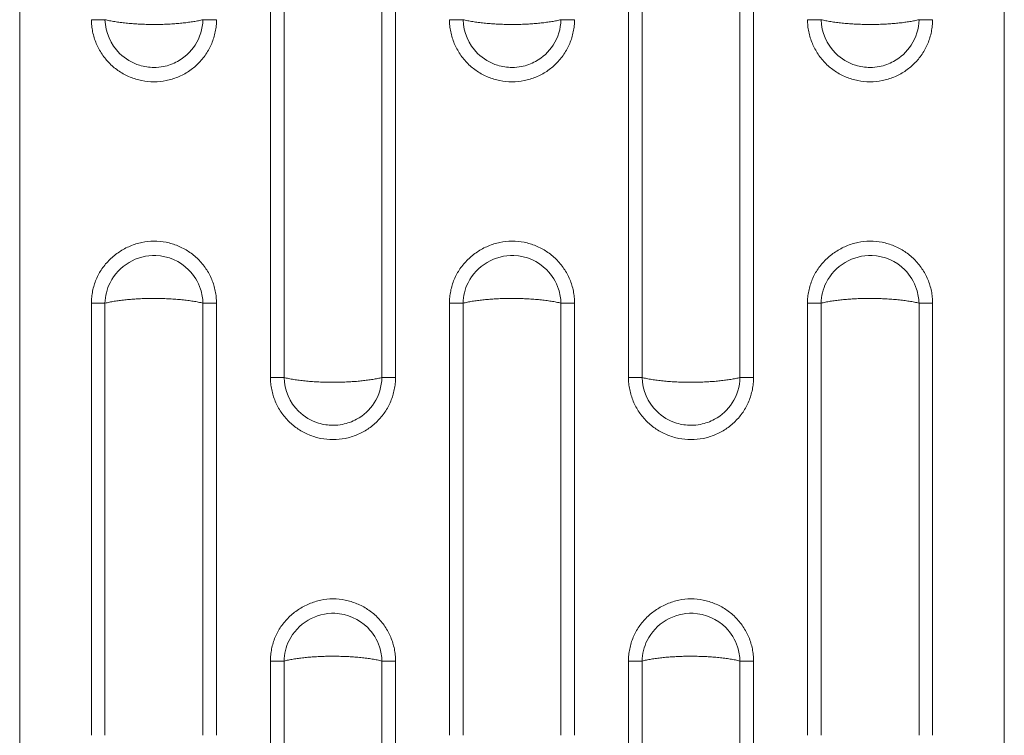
# Model space of a CAD drawing. Header units: millimetres. Extents: x 0 to 210, y 0 to 297.
# Tile 7 of 12: x 44 to 72, y 183 to 203. Entities that reach past the tile are written whole.
import ezdxf

# ---------------------------------------------------------------- set-up
doc = ezdxf.new("R2010")
doc.units = ezdxf.units.MM

msp = doc.modelspace()

# ---------------------------------------------------------------- linework, layer by layer
at = {"color": 7, "linetype": 'Continuous', "lineweight": 15}
for p, q in [((44.462, 271.362), (44.462, 154.612)), ((71.962, 271.362), (71.962, 154.612)), ((51.464, 192.824), (51.464, 204.9)), ((51.844, 192.824), (51.844, 204.9)), ((54.579, 204.9), (54.579, 192.824)), ((54.959, 204.9), (54.959, 192.824)), ((61.464, 192.824), (61.464, 204.9)), ((61.844, 192.824), (61.844, 204.9)), ((64.579, 204.9), (64.579, 192.824)), ((64.959, 204.9), (64.959, 192.824)), ((46.464, 182.824), (46.464, 194.9)), ((46.844, 182.824), (46.844, 194.9)), ((49.579, 194.9), (49.579, 182.824)), ((49.959, 194.9), (49.959, 182.824)), ((56.464, 182.824), (56.464, 194.9)), ((56.844, 182.824), (56.844, 194.9)), ((59.579, 194.9), (59.579, 182.824)), ((59.959, 194.9), (59.959, 182.824)), ((66.464, 182.824), (66.464, 194.9)), ((66.844, 182.824), (66.844, 194.9)), ((69.579, 194.9), (69.579, 182.824)), ((69.959, 194.9), (69.959, 182.824)), ((51.464, 172.824), (51.464, 184.9)), ((51.844, 172.824), (51.844, 184.9)), ((54.579, 184.9), (54.579, 172.824)), ((54.959, 184.9), (54.959, 172.824)), ((61.464, 172.824), (61.464, 184.9)), ((61.844, 172.824), (61.844, 184.9)), ((64.579, 184.9), (64.579, 172.824)), ((64.959, 184.9), (64.959, 172.824))]:
    msp.add_line(p, q, dxfattribs=at)
for points, knots in [([(49.959, 202.824), (49.958, 202.795), (49.958, 202.739), (49.951, 202.654), (49.94, 202.569), (49.92, 202.457), (49.885, 202.319), (49.808, 202.105), (49.673, 201.852), (49.453, 201.589), (49.187, 201.37), (48.883, 201.21), (48.554, 201.11), (48.212, 201.077), (47.869, 201.11), (47.54, 201.21), (47.236, 201.371), (46.97, 201.587), (46.752, 201.853), (46.617, 202.105), (46.539, 202.319), (46.497, 202.485), (46.469, 202.654), (46.466, 202.767), (46.464, 202.824)], [0, 0, 0, 0, 0.015533, 0.031084, 0.046691, 0.062392, 0.093615, 0.124896, 0.187194, 0.249778, 0.312389, 0.374922, 0.437461, 0.50008, 0.562677, 0.625319, 0.687821, 0.750259, 0.812689, 0.875175, 0.906472, 0.937669, 0.968968, 1, 1, 1, 1]), ([(46.464, 202.824), (46.536, 202.824), (46.608, 202.824), (46.738, 202.824), (46.797, 202.824), (46.844, 202.824)], [0, 0, 0, 0, 0.5, 0.5, 1, 1, 1, 1]), ([(46.844, 202.824), (46.865, 202.819), (46.906, 202.808), (46.974, 202.794), (47.044, 202.781), (47.116, 202.768), (47.192, 202.757), (47.27, 202.746), (47.35, 202.736), (47.431, 202.727), (47.515, 202.72), (47.599, 202.713), (47.685, 202.707), (47.772, 202.701), (47.86, 202.697), (47.947, 202.694), (48.036, 202.692), (48.124, 202.69), (48.238, 202.69), (48.378, 202.691), (48.545, 202.696), (48.71, 202.704), (48.872, 202.716), (49.03, 202.731), (49.181, 202.749), (49.325, 202.771), (49.46, 202.795), (49.539, 202.814), (49.579, 202.824)], [0, 0, 0, 0, 0.030784, 0.061385, 0.091803, 0.122043, 0.152106, 0.181996, 0.211714, 0.241263, 0.270646, 0.299866, 0.328925, 0.357827, 0.386573, 0.415168, 0.443614, 0.471914, 0.500071, 0.55336, 0.607169, 0.661517, 0.716425, 0.771912, 0.827995, 0.884692, 0.942022, 1, 1, 1, 1]), ([(49.579, 202.824), (49.573, 202.573), (49.497, 202.324), (49.238, 201.924), (49.068, 201.766), (48.746, 201.589), (48.613, 201.541), (48.388, 201.497), (48.299, 201.489), (48.076, 201.489), (47.939, 201.509), (47.6, 201.613), (47.408, 201.728), (47.003, 202.126), (46.852, 202.472), (46.844, 202.824)], [-1.089053, -1.089053, -1.089053, -1.089053, -0.895746, -0.895746, -0.721498, -0.721498, -0.612592, -0.612592, -0.544526, -0.544526, -0.439244, -0.439244, -0.270793, -0.270793, 0, 0, 0, 0]), ([(49.579, 202.824), (49.626, 202.824), (49.685, 202.824), (49.815, 202.824), (49.887, 202.824), (49.959, 202.824)], [0, 0, 0, 0, 0.5, 0.5, 1, 1, 1, 1]), ([(59.959, 202.824), (59.958, 202.795), (59.958, 202.739), (59.951, 202.654), (59.94, 202.569), (59.92, 202.457), (59.885, 202.319), (59.808, 202.105), (59.673, 201.852), (59.453, 201.589), (59.187, 201.37), (58.883, 201.21), (58.554, 201.11), (58.212, 201.077), (57.869, 201.11), (57.54, 201.21), (57.236, 201.371), (56.97, 201.587), (56.752, 201.853), (56.617, 202.105), (56.539, 202.319), (56.497, 202.485), (56.469, 202.654), (56.466, 202.767), (56.464, 202.824)], [0, 0, 0, 0, 0.015533, 0.031084, 0.046691, 0.062392, 0.093615, 0.124896, 0.187194, 0.249778, 0.312389, 0.374922, 0.437461, 0.50008, 0.562677, 0.625319, 0.687821, 0.750259, 0.812689, 0.875175, 0.906472, 0.937669, 0.968968, 1, 1, 1, 1]), ([(56.464, 202.824), (56.536, 202.824), (56.608, 202.824), (56.738, 202.824), (56.797, 202.824), (56.844, 202.824)], [0, 0, 0, 0, 0.5, 0.5, 1, 1, 1, 1]), ([(56.844, 202.824), (56.865, 202.819), (56.906, 202.808), (56.974, 202.794), (57.044, 202.781), (57.116, 202.768), (57.192, 202.757), (57.27, 202.746), (57.35, 202.736), (57.431, 202.727), (57.515, 202.72), (57.599, 202.713), (57.685, 202.707), (57.772, 202.701), (57.86, 202.697), (57.947, 202.694), (58.036, 202.692), (58.124, 202.69), (58.238, 202.69), (58.378, 202.691), (58.545, 202.696), (58.71, 202.704), (58.872, 202.716), (59.03, 202.731), (59.181, 202.749), (59.325, 202.771), (59.46, 202.795), (59.539, 202.814), (59.579, 202.824)], [0, 0, 0, 0, 0.030784, 0.061385, 0.091803, 0.122043, 0.152106, 0.181996, 0.211714, 0.241263, 0.270646, 0.299866, 0.328925, 0.357827, 0.386573, 0.415168, 0.443614, 0.471914, 0.500071, 0.55336, 0.607169, 0.661517, 0.716425, 0.771912, 0.827995, 0.884692, 0.942022, 1, 1, 1, 1]), ([(59.579, 202.824), (59.573, 202.573), (59.497, 202.324), (59.238, 201.924), (59.068, 201.766), (58.746, 201.589), (58.613, 201.541), (58.388, 201.497), (58.299, 201.489), (58.076, 201.489), (57.939, 201.509), (57.6, 201.613), (57.408, 201.728), (57.003, 202.126), (56.852, 202.472), (56.844, 202.824)], [-1.089053, -1.089053, -1.089053, -1.089053, -0.895746, -0.895746, -0.721498, -0.721498, -0.612592, -0.612592, -0.544526, -0.544526, -0.439244, -0.439244, -0.270793, -0.270793, 0, 0, 0, 0]), ([(59.579, 202.824), (59.626, 202.824), (59.685, 202.824), (59.815, 202.824), (59.887, 202.824), (59.959, 202.824)], [0, 0, 0, 0, 0.5, 0.5, 1, 1, 1, 1]), ([(69.959, 202.824), (69.958, 202.795), (69.958, 202.739), (69.951, 202.654), (69.94, 202.569), (69.92, 202.457), (69.885, 202.319), (69.808, 202.105), (69.673, 201.852), (69.453, 201.589), (69.187, 201.37), (68.883, 201.21), (68.554, 201.11), (68.212, 201.077), (67.869, 201.11), (67.54, 201.21), (67.236, 201.371), (66.97, 201.587), (66.752, 201.853), (66.617, 202.105), (66.539, 202.319), (66.497, 202.485), (66.469, 202.654), (66.466, 202.767), (66.464, 202.824)], [0, 0, 0, 0, 0.015533, 0.031084, 0.046691, 0.062392, 0.093615, 0.124896, 0.187194, 0.249778, 0.312389, 0.374922, 0.437461, 0.50008, 0.562677, 0.625319, 0.687821, 0.750259, 0.812689, 0.875175, 0.906472, 0.937669, 0.968968, 1, 1, 1, 1]), ([(66.464, 202.824), (66.536, 202.824), (66.608, 202.824), (66.738, 202.824), (66.797, 202.824), (66.844, 202.824)], [0, 0, 0, 0, 0.5, 0.5, 1, 1, 1, 1]), ([(66.844, 202.824), (66.865, 202.819), (66.906, 202.808), (66.974, 202.794), (67.044, 202.781), (67.116, 202.768), (67.192, 202.757), (67.27, 202.746), (67.35, 202.736), (67.431, 202.727), (67.515, 202.72), (67.599, 202.713), (67.685, 202.707), (67.772, 202.701), (67.86, 202.697), (67.947, 202.694), (68.036, 202.692), (68.124, 202.69), (68.238, 202.69), (68.378, 202.691), (68.545, 202.696), (68.71, 202.704), (68.872, 202.716), (69.03, 202.731), (69.181, 202.749), (69.325, 202.771), (69.46, 202.795), (69.539, 202.814), (69.579, 202.824)], [0, 0, 0, 0, 0.030784, 0.061385, 0.091803, 0.122043, 0.152106, 0.181996, 0.211714, 0.241263, 0.270646, 0.299866, 0.328925, 0.357827, 0.386573, 0.415168, 0.443614, 0.471914, 0.500071, 0.55336, 0.607169, 0.661517, 0.716425, 0.771912, 0.827995, 0.884692, 0.942022, 1, 1, 1, 1]), ([(69.579, 202.824), (69.573, 202.573), (69.497, 202.324), (69.238, 201.924), (69.068, 201.766), (68.746, 201.589), (68.613, 201.541), (68.388, 201.497), (68.299, 201.489), (68.076, 201.489), (67.939, 201.509), (67.6, 201.613), (67.408, 201.728), (67.003, 202.126), (66.852, 202.472), (66.844, 202.824)], [-1.089053, -1.089053, -1.089053, -1.089053, -0.895746, -0.895746, -0.721498, -0.721498, -0.612592, -0.612592, -0.544526, -0.544526, -0.439244, -0.439244, -0.270793, -0.270793, 0, 0, 0, 0]), ([(69.579, 202.824), (69.626, 202.824), (69.685, 202.824), (69.815, 202.824), (69.887, 202.824), (69.959, 202.824)], [0, 0, 0, 0, 0.5, 0.5, 1, 1, 1, 1]), ([(46.464, 194.9), (46.465, 194.929), (46.466, 194.985), (46.472, 195.07), (46.483, 195.155), (46.503, 195.267), (46.538, 195.405), (46.614, 195.618), (46.75, 195.869), (46.972, 196.129), (47.239, 196.345), (47.543, 196.507), (47.87, 196.611), (48.212, 196.648), (48.553, 196.613), (48.882, 196.513), (49.186, 196.353), (49.408, 196.173), (49.562, 196.004), (49.665, 195.867), (49.754, 195.72), (49.828, 195.566), (49.886, 195.405), (49.928, 195.24), (49.954, 195.071), (49.957, 194.957), (49.959, 194.9)], [0, 0, 0, 0, 0.015558, 0.031135, 0.046768, 0.062496, 0.093799, 0.125045, 0.186708, 0.249382, 0.311688, 0.374289, 0.437411, 0.499275, 0.561957, 0.624546, 0.687103, 0.749679, 0.780928, 0.812381, 0.843709, 0.875023, 0.906415, 0.937501, 0.968592, 1, 1, 1, 1]), ([(56.464, 194.9), (56.465, 194.929), (56.466, 194.985), (56.472, 195.07), (56.483, 195.155), (56.503, 195.267), (56.538, 195.405), (56.614, 195.618), (56.75, 195.869), (56.972, 196.129), (57.239, 196.345), (57.543, 196.507), (57.87, 196.611), (58.212, 196.648), (58.553, 196.613), (58.882, 196.513), (59.186, 196.353), (59.408, 196.173), (59.562, 196.004), (59.665, 195.867), (59.754, 195.72), (59.828, 195.566), (59.886, 195.405), (59.928, 195.24), (59.954, 195.071), (59.957, 194.957), (59.959, 194.9)], [0, 0, 0, 0, 0.0155584, 0.0311347, 0.0467676, 0.0624956, 0.0937995, 0.1250448, 0.1867078, 0.2493823, 0.3116879, 0.3742888, 0.437411, 0.4992755, 0.5619569, 0.6245458, 0.6871026, 0.7496794, 0.7809281, 0.8123812, 0.8437088, 0.8750227, 0.906415, 0.9375008, 0.9685919, 1, 1, 1, 1]), ([(66.464, 194.9), (66.465, 194.929), (66.466, 194.985), (66.472, 195.07), (66.483, 195.155), (66.503, 195.267), (66.538, 195.405), (66.614, 195.618), (66.75, 195.869), (66.972, 196.129), (67.239, 196.345), (67.543, 196.507), (67.87, 196.611), (68.212, 196.648), (68.553, 196.613), (68.882, 196.513), (69.186, 196.353), (69.408, 196.173), (69.562, 196.004), (69.665, 195.867), (69.754, 195.72), (69.828, 195.566), (69.886, 195.405), (69.928, 195.24), (69.954, 195.071), (69.957, 194.957), (69.959, 194.9)], [0, 0, 0, 0, 0.015558, 0.031135, 0.046768, 0.062496, 0.093799, 0.125045, 0.186708, 0.249382, 0.311688, 0.374289, 0.437411, 0.499275, 0.561957, 0.624546, 0.687103, 0.749679, 0.780928, 0.812381, 0.843709, 0.875023, 0.906415, 0.937501, 0.968592, 1, 1, 1, 1]), ([(46.844, 194.9), (46.849, 195.098), (46.897, 195.296), (47.217, 195.943), (47.74, 196.256), (48.608, 196.22), (48.94, 196.075), (49.331, 195.682), (49.446, 195.496), (49.554, 195.166), (49.576, 195.033), (49.579, 194.9)], [-1.088547, -1.088547, -1.088547, -1.088547, -0.936031, -0.936031, -0.529703, -0.529703, -0.266904, -0.266904, -0.102656, -0.102656, 0, 0, 0, 0]), ([(56.844, 194.9), (56.849, 195.098), (56.897, 195.296), (57.217, 195.943), (57.74, 196.256), (58.608, 196.22), (58.94, 196.075), (59.331, 195.682), (59.446, 195.496), (59.554, 195.166), (59.576, 195.033), (59.579, 194.9)], [-1.088547, -1.088547, -1.088547, -1.088547, -0.936031, -0.936031, -0.529703, -0.529703, -0.266904, -0.266904, -0.102656, -0.102656, 0, 0, 0, 0]), ([(66.844, 194.9), (66.849, 195.098), (66.897, 195.296), (67.217, 195.943), (67.74, 196.256), (68.608, 196.22), (68.94, 196.075), (69.331, 195.682), (69.446, 195.496), (69.554, 195.166), (69.576, 195.033), (69.579, 194.9)], [-1.088547, -1.088547, -1.088547, -1.088547, -0.936031, -0.936031, -0.529703, -0.529703, -0.266904, -0.266904, -0.102656, -0.102656, 0, 0, 0, 0]), ([(49.579, 194.9), (49.559, 194.905), (49.517, 194.916), (49.45, 194.93), (49.38, 194.943), (49.307, 194.956), (49.231, 194.967), (49.154, 194.978), (49.074, 194.988), (48.992, 194.997), (48.909, 195.004), (48.824, 195.011), (48.738, 195.017), (48.651, 195.022), (48.564, 195.027), (48.476, 195.03), (48.388, 195.032), (48.3, 195.034), (48.185, 195.034), (48.045, 195.033), (47.878, 195.028), (47.713, 195.02), (47.551, 195.008), (47.393, 194.993), (47.242, 194.975), (47.099, 194.953), (46.964, 194.929), (46.884, 194.91), (46.844, 194.9)], [0, 0, 0, 0, 0.030784, 0.061385, 0.091803, 0.122043, 0.152106, 0.181996, 0.211714, 0.241263, 0.270646, 0.299866, 0.328925, 0.357827, 0.386573, 0.415168, 0.443614, 0.471914, 0.500071, 0.55336, 0.607169, 0.661517, 0.716425, 0.771912, 0.827995, 0.884692, 0.942022, 1, 1, 1, 1]), ([(59.579, 194.9), (59.559, 194.905), (59.517, 194.916), (59.45, 194.93), (59.38, 194.943), (59.307, 194.956), (59.231, 194.967), (59.154, 194.978), (59.074, 194.988), (58.992, 194.997), (58.909, 195.004), (58.824, 195.011), (58.738, 195.017), (58.651, 195.022), (58.564, 195.027), (58.476, 195.03), (58.388, 195.032), (58.3, 195.034), (58.185, 195.034), (58.045, 195.033), (57.878, 195.028), (57.713, 195.02), (57.551, 195.008), (57.393, 194.993), (57.242, 194.975), (57.099, 194.953), (56.964, 194.929), (56.884, 194.91), (56.844, 194.9)], [0, 0, 0, 0, 0.030784, 0.061385, 0.091803, 0.122043, 0.152106, 0.181996, 0.211714, 0.241263, 0.270646, 0.299866, 0.328925, 0.357827, 0.386573, 0.415168, 0.443614, 0.471914, 0.500071, 0.55336, 0.607169, 0.661517, 0.716425, 0.771912, 0.827995, 0.884692, 0.942022, 1, 1, 1, 1]), ([(69.579, 194.9), (69.559, 194.905), (69.517, 194.916), (69.45, 194.93), (69.38, 194.943), (69.307, 194.956), (69.231, 194.967), (69.154, 194.978), (69.074, 194.988), (68.992, 194.997), (68.909, 195.004), (68.824, 195.011), (68.738, 195.017), (68.651, 195.022), (68.564, 195.027), (68.476, 195.03), (68.388, 195.032), (68.3, 195.034), (68.185, 195.034), (68.045, 195.033), (67.878, 195.028), (67.713, 195.02), (67.551, 195.008), (67.393, 194.993), (67.242, 194.975), (67.099, 194.953), (66.964, 194.929), (66.884, 194.91), (66.844, 194.9)], [0, 0, 0, 0, 0.0307842, 0.0613845, 0.0918034, 0.1220432, 0.1521065, 0.1819958, 0.2117137, 0.2412629, 0.270646, 0.2998659, 0.3289251, 0.3578267, 0.3865734, 0.4151681, 0.4436139, 0.4719137, 0.5000706, 0.5533598, 0.6071687, 0.6615173, 0.7164253, 0.7719117, 0.8279948, 0.8846925, 0.942022, 1, 1, 1, 1]), ([(49.959, 194.9), (49.887, 194.9), (49.815, 194.9), (49.685, 194.9), (49.626, 194.9), (49.579, 194.9)], [0, 0, 0, 0, 0.5, 0.5, 1, 1, 1, 1]), ([(59.959, 194.9), (59.887, 194.9), (59.815, 194.9), (59.685, 194.9), (59.626, 194.9), (59.579, 194.9)], [0, 0, 0, 0, 0.5, 0.5, 1, 1, 1, 1]), ([(69.959, 194.9), (69.887, 194.9), (69.815, 194.9), (69.685, 194.9), (69.626, 194.9), (69.579, 194.9)], [0, 0, 0, 0, 0.5, 0.5, 1, 1, 1, 1]), ([(54.959, 192.824), (54.958, 192.795), (54.958, 192.739), (54.951, 192.654), (54.94, 192.569), (54.92, 192.457), (54.885, 192.319), (54.808, 192.105), (54.673, 191.852), (54.453, 191.589), (54.187, 191.37), (53.883, 191.21), (53.554, 191.11), (53.212, 191.077), (52.869, 191.11), (52.54, 191.21), (52.236, 191.371), (51.97, 191.587), (51.752, 191.853), (51.617, 192.105), (51.539, 192.319), (51.497, 192.485), (51.469, 192.654), (51.466, 192.767), (51.464, 192.824)], [0, 0, 0, 0, 0.015533, 0.031084, 0.046691, 0.062392, 0.093615, 0.124896, 0.187194, 0.249778, 0.312389, 0.374922, 0.437461, 0.50008, 0.562677, 0.625319, 0.687821, 0.750259, 0.812689, 0.875175, 0.906472, 0.937669, 0.968968, 1, 1, 1, 1]), ([(51.464, 192.824), (51.536, 192.824), (51.608, 192.824), (51.738, 192.824), (51.797, 192.824), (51.844, 192.824)], [0, 0, 0, 0, 0.5, 0.5, 1, 1, 1, 1]), ([(51.844, 192.824), (51.865, 192.819), (51.906, 192.808), (51.974, 192.794), (52.044, 192.781), (52.116, 192.768), (52.192, 192.757), (52.27, 192.746), (52.35, 192.736), (52.431, 192.727), (52.515, 192.72), (52.599, 192.713), (52.685, 192.707), (52.772, 192.701), (52.86, 192.697), (52.947, 192.694), (53.036, 192.692), (53.124, 192.69), (53.238, 192.69), (53.378, 192.691), (53.545, 192.696), (53.71, 192.704), (53.872, 192.716), (54.03, 192.731), (54.181, 192.749), (54.325, 192.771), (54.46, 192.795), (54.539, 192.814), (54.579, 192.824)], [0, 0, 0, 0, 0.030784, 0.061385, 0.091803, 0.122043, 0.152106, 0.181996, 0.211714, 0.241263, 0.270646, 0.299866, 0.328925, 0.357827, 0.386573, 0.415168, 0.443614, 0.471914, 0.500071, 0.55336, 0.607169, 0.661517, 0.716425, 0.771912, 0.827995, 0.884692, 0.942022, 1, 1, 1, 1]), ([(54.579, 192.824), (54.573, 192.573), (54.497, 192.324), (54.238, 191.924), (54.068, 191.766), (53.746, 191.589), (53.613, 191.541), (53.388, 191.497), (53.299, 191.489), (53.076, 191.489), (52.939, 191.509), (52.6, 191.613), (52.408, 191.728), (52.003, 192.126), (51.852, 192.472), (51.844, 192.824)], [-1.089053, -1.089053, -1.089053, -1.089053, -0.895746, -0.895746, -0.721498, -0.721498, -0.612592, -0.612592, -0.544526, -0.544526, -0.439244, -0.439244, -0.270793, -0.270793, 0, 0, 0, 0]), ([(54.579, 192.824), (54.626, 192.824), (54.685, 192.824), (54.815, 192.824), (54.887, 192.824), (54.959, 192.824)], [0, 0, 0, 0, 0.5, 0.5, 1, 1, 1, 1]), ([(64.959, 192.824), (64.958, 192.795), (64.958, 192.739), (64.951, 192.654), (64.94, 192.569), (64.92, 192.457), (64.885, 192.319), (64.808, 192.105), (64.673, 191.852), (64.453, 191.589), (64.187, 191.37), (63.883, 191.21), (63.554, 191.11), (63.212, 191.077), (62.869, 191.11), (62.54, 191.21), (62.236, 191.371), (61.97, 191.587), (61.752, 191.853), (61.617, 192.105), (61.539, 192.319), (61.497, 192.485), (61.469, 192.654), (61.466, 192.767), (61.464, 192.824)], [0, 0, 0, 0, 0.015533, 0.031084, 0.046691, 0.062392, 0.093615, 0.124896, 0.187194, 0.249778, 0.312389, 0.374922, 0.437461, 0.50008, 0.562677, 0.625319, 0.687821, 0.750259, 0.812689, 0.875175, 0.906472, 0.937669, 0.968968, 1, 1, 1, 1]), ([(61.464, 192.824), (61.536, 192.824), (61.608, 192.824), (61.738, 192.824), (61.797, 192.824), (61.844, 192.824)], [0, 0, 0, 0, 0.5, 0.5, 1, 1, 1, 1]), ([(61.844, 192.824), (61.865, 192.819), (61.906, 192.808), (61.974, 192.794), (62.044, 192.781), (62.116, 192.768), (62.192, 192.757), (62.27, 192.746), (62.35, 192.736), (62.431, 192.727), (62.515, 192.72), (62.599, 192.713), (62.685, 192.707), (62.772, 192.701), (62.86, 192.697), (62.947, 192.694), (63.036, 192.692), (63.124, 192.69), (63.238, 192.69), (63.378, 192.691), (63.545, 192.696), (63.71, 192.704), (63.872, 192.716), (64.03, 192.731), (64.181, 192.749), (64.325, 192.771), (64.46, 192.795), (64.539, 192.814), (64.579, 192.824)], [0, 0, 0, 0, 0.0307842, 0.0613845, 0.0918034, 0.1220432, 0.1521065, 0.1819958, 0.2117137, 0.2412629, 0.270646, 0.2998659, 0.3289251, 0.3578267, 0.3865734, 0.4151681, 0.4436139, 0.4719137, 0.5000706, 0.5533598, 0.6071687, 0.6615173, 0.7164253, 0.7719117, 0.8279948, 0.8846925, 0.942022, 1, 1, 1, 1]), ([(64.579, 192.824), (64.573, 192.573), (64.497, 192.324), (64.238, 191.924), (64.068, 191.766), (63.746, 191.589), (63.613, 191.541), (63.388, 191.497), (63.299, 191.489), (63.076, 191.489), (62.939, 191.509), (62.6, 191.613), (62.408, 191.728), (62.003, 192.126), (61.852, 192.472), (61.844, 192.824)], [-1.089053, -1.089053, -1.089053, -1.089053, -0.895746, -0.895746, -0.721498, -0.721498, -0.612592, -0.612592, -0.544526, -0.544526, -0.439244, -0.439244, -0.270793, -0.270793, 0, 0, 0, 0]), ([(64.579, 192.824), (64.626, 192.824), (64.685, 192.824), (64.815, 192.824), (64.887, 192.824), (64.959, 192.824)], [0, 0, 0, 0, 0.5, 0.5, 1, 1, 1, 1]), ([(51.464, 184.9), (51.465, 184.929), (51.466, 184.985), (51.472, 185.07), (51.483, 185.155), (51.503, 185.267), (51.538, 185.405), (51.614, 185.618), (51.75, 185.869), (51.972, 186.129), (52.239, 186.345), (52.543, 186.507), (52.87, 186.611), (53.212, 186.648), (53.553, 186.613), (53.882, 186.513), (54.186, 186.353), (54.408, 186.173), (54.562, 186.004), (54.665, 185.867), (54.754, 185.72), (54.828, 185.566), (54.886, 185.405), (54.928, 185.24), (54.954, 185.071), (54.957, 184.957), (54.959, 184.9)], [0, 0, 0, 0, 0.015558, 0.031135, 0.046768, 0.062496, 0.093799, 0.125045, 0.186708, 0.249382, 0.311688, 0.374289, 0.437411, 0.499275, 0.561957, 0.624546, 0.687103, 0.749679, 0.780928, 0.812381, 0.843709, 0.875023, 0.906415, 0.937501, 0.968592, 1, 1, 1, 1]), ([(61.464, 184.9), (61.465, 184.929), (61.466, 184.985), (61.472, 185.07), (61.483, 185.155), (61.503, 185.267), (61.538, 185.405), (61.614, 185.618), (61.75, 185.869), (61.972, 186.129), (62.239, 186.345), (62.543, 186.507), (62.87, 186.611), (63.212, 186.648), (63.553, 186.613), (63.882, 186.513), (64.186, 186.353), (64.408, 186.173), (64.562, 186.004), (64.665, 185.867), (64.754, 185.72), (64.828, 185.566), (64.886, 185.405), (64.928, 185.24), (64.954, 185.071), (64.957, 184.957), (64.959, 184.9)], [0, 0, 0, 0, 0.015558, 0.031135, 0.046768, 0.062496, 0.093799, 0.125045, 0.186708, 0.249382, 0.311688, 0.374289, 0.437411, 0.499275, 0.561957, 0.624546, 0.687103, 0.749679, 0.780928, 0.812381, 0.843709, 0.875023, 0.906415, 0.937501, 0.968592, 1, 1, 1, 1]), ([(51.844, 184.9), (51.849, 185.098), (51.897, 185.296), (52.217, 185.943), (52.74, 186.256), (53.608, 186.22), (53.94, 186.075), (54.331, 185.682), (54.446, 185.496), (54.554, 185.166), (54.576, 185.033), (54.579, 184.9)], [-1.088547, -1.088547, -1.088547, -1.088547, -0.936031, -0.936031, -0.529703, -0.529703, -0.266904, -0.266904, -0.102656, -0.102656, 0, 0, 0, 0]), ([(61.844, 184.9), (61.849, 185.098), (61.897, 185.296), (62.217, 185.943), (62.74, 186.256), (63.608, 186.22), (63.94, 186.075), (64.331, 185.682), (64.446, 185.496), (64.554, 185.166), (64.576, 185.033), (64.579, 184.9)], [-1.088547, -1.088547, -1.088547, -1.088547, -0.936031, -0.936031, -0.529703, -0.529703, -0.266904, -0.266904, -0.102656, -0.102656, 0, 0, 0, 0]), ([(54.579, 184.9), (54.559, 184.905), (54.517, 184.916), (54.45, 184.93), (54.38, 184.943), (54.307, 184.956), (54.231, 184.967), (54.154, 184.978), (54.074, 184.988), (53.992, 184.997), (53.909, 185.004), (53.824, 185.011), (53.738, 185.017), (53.651, 185.022), (53.564, 185.027), (53.476, 185.03), (53.388, 185.032), (53.3, 185.034), (53.185, 185.034), (53.045, 185.033), (52.878, 185.028), (52.713, 185.02), (52.551, 185.008), (52.393, 184.993), (52.242, 184.975), (52.099, 184.953), (51.964, 184.929), (51.884, 184.91), (51.844, 184.9)], [0, 0, 0, 0, 0.030784, 0.061385, 0.091803, 0.122043, 0.152106, 0.181996, 0.211714, 0.241263, 0.270646, 0.299866, 0.328925, 0.357827, 0.386573, 0.415168, 0.443614, 0.471914, 0.500071, 0.55336, 0.607169, 0.661517, 0.716425, 0.771912, 0.827995, 0.884692, 0.942022, 1, 1, 1, 1]), ([(54.959, 184.9), (54.887, 184.9), (54.815, 184.9), (54.685, 184.9), (54.626, 184.9), (54.579, 184.9)], [0, 0, 0, 0, 0.5, 0.5, 1, 1, 1, 1]), ([(64.579, 184.9), (64.559, 184.905), (64.517, 184.916), (64.45, 184.93), (64.38, 184.943), (64.307, 184.956), (64.231, 184.967), (64.154, 184.978), (64.074, 184.988), (63.992, 184.997), (63.909, 185.004), (63.824, 185.011), (63.738, 185.017), (63.651, 185.022), (63.564, 185.027), (63.476, 185.03), (63.388, 185.032), (63.3, 185.034), (63.185, 185.034), (63.045, 185.033), (62.878, 185.028), (62.713, 185.02), (62.551, 185.008), (62.393, 184.993), (62.242, 184.975), (62.099, 184.953), (61.964, 184.929), (61.884, 184.91), (61.844, 184.9)], [0, 0, 0, 0, 0.030784, 0.061385, 0.091803, 0.122043, 0.152106, 0.181996, 0.211714, 0.241263, 0.270646, 0.299866, 0.328925, 0.357827, 0.386573, 0.415168, 0.443614, 0.471914, 0.500071, 0.55336, 0.607169, 0.661517, 0.716425, 0.771912, 0.827995, 0.884692, 0.942022, 1, 1, 1, 1]), ([(64.959, 184.9), (64.887, 184.9), (64.815, 184.9), (64.685, 184.9), (64.626, 184.9), (64.579, 184.9)], [0, 0, 0, 0, 0.5, 0.5, 1, 1, 1, 1])]:
    msp.add_open_spline(points, degree=3, knots=knots, dxfattribs=at)
for points in [[(46.464, 194.9), (46.536, 194.9), (46.68, 194.9), (46.797, 194.9), (46.844, 194.9)], [(56.464, 194.9), (56.536, 194.9), (56.68, 194.9), (56.797, 194.9), (56.844, 194.9)], [(66.464, 194.9), (66.536, 194.9), (66.68, 194.9), (66.797, 194.9), (66.844, 194.9)], [(51.464, 184.9), (51.536, 184.9), (51.68, 184.9), (51.797, 184.9), (51.844, 184.9)], [(61.464, 184.9), (61.536, 184.9), (61.68, 184.9), (61.797, 184.9), (61.844, 184.9)]]:
    msp.add_open_spline(points, degree=3, dxfattribs=at)

doc.saveas('drawing.dxf')
